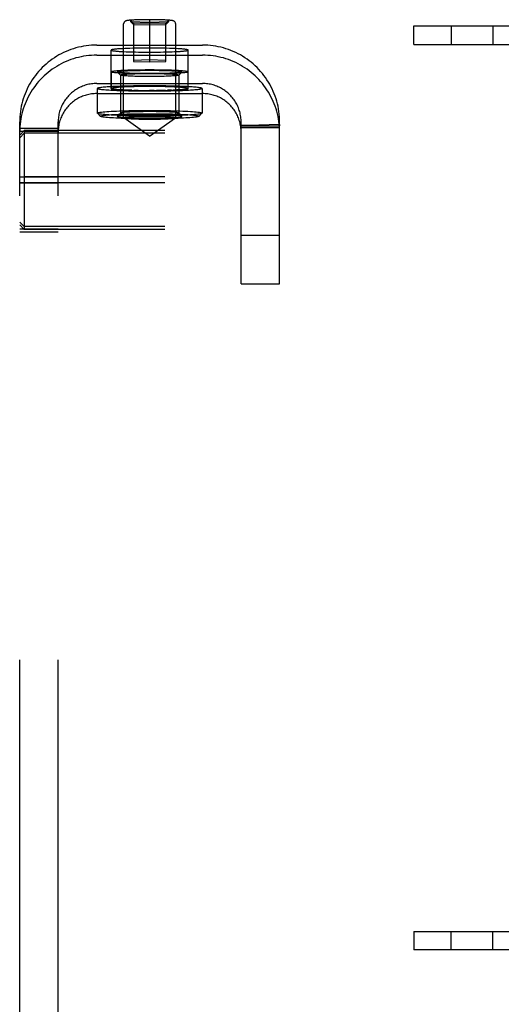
# Model space of a CAD drawing. Header units: inches. Extents: x 0 to 274, y 0 to 177.
# Tile 96 of 138: x 126.84 to 128.41, y 106.27 to 109.47. Entities that reach past the tile are written whole.
import ezdxf

# ---------------------------------------------------------------- set-up
doc = ezdxf.new("R2010")
doc.units = ezdxf.units.IN
doc.header["$LTSCALE"] = 15.069778
doc.header["$MEASUREMENT"] = 0
doc.linetypes.add('HIDDEN', pattern=[0.2, 0.1, -0.1])
doc.layers.add('DEFAULT_2', color=8, linetype='HIDDEN')

msp = doc.modelspace()

# ---------------------------------------------------------------- linework, layer by layer
at = {"layer": 'DEFAULT_2', "color": 8, "linetype": 'HIDDEN'}
for p, q in [((127.2642, 109.4663), (127.2017, 109.4644)), ((127.2017, 109.4644), (127.2017, 109.4606)), ((127.2017, 109.4644), (127.2117, 109.4541)), ((127.2702, 109.4664), (127.258, 109.4664)), ((127.3267, 109.4644), (127.2642, 109.4663)), ((127.2642, 109.4663), (127.2642, 109.3295)), ((127.3267, 109.4644), (127.3167, 109.4541)), ((127.3267, 109.4606), (127.3267, 109.4644)), ((127.1797, 109.148), (127.1797, 109.4526)), ((127.2017, 109.4606), (127.2642, 109.4588)), ((127.2017, 109.4606), (127.2117, 109.451)), ((127.2642, 109.4557), (127.2117, 109.4541)), ((127.2117, 109.4541), (127.2117, 109.3311)), ((127.2117, 109.451), (127.2642, 109.4494)), ((127.2642, 109.4588), (127.3267, 109.4606)), ((127.3167, 109.4541), (127.2642, 109.4557)), ((127.2642, 109.4494), (127.3167, 109.451)), ((127.3267, 109.4606), (127.3167, 109.451)), ((127.3167, 109.3311), (127.3167, 109.4541)), ((127.3487, 109.148), (127.3487, 109.4526)), ((128.1222, 109.4463), (128.5322, 109.4463)), ((128.1222, 109.3863), (128.1222, 109.4463)), ((128.2429, 109.4463), (128.2429, 109.3863)), ((128.3789, 109.4463), (128.3789, 109.3863)), ((127.0922, 109.384), (127.4362, 109.384)), ((127.1392, 109.2428), (127.1392, 109.3677)), ((127.1834, 109.3727), (127.1758, 109.3723)), ((127.1915, 109.373), (127.1834, 109.3727)), ((127.2002, 109.3733), (127.1915, 109.373)), ((127.2093, 109.3736), (127.2002, 109.3733)), ((127.2187, 109.3738), (127.2093, 109.3736)), ((127.2285, 109.3739), (127.2187, 109.3738)), ((127.2385, 109.3741), (127.2285, 109.3739)), ((127.2487, 109.3742), (127.2385, 109.3741)), ((127.2642, 109.3742), (127.2487, 109.3742)), ((127.2796, 109.3742), (127.2642, 109.3742)), ((127.2898, 109.3741), (127.2796, 109.3742)), ((127.2998, 109.3739), (127.2898, 109.3741)), ((127.3096, 109.3738), (127.2998, 109.3739)), ((127.3191, 109.3736), (127.3096, 109.3738)), ((127.3282, 109.3733), (127.3191, 109.3736)), ((127.3488, 109.3725), (127.341, 109.3728)), ((127.3892, 109.2428), (127.3892, 109.3677)), ((128.1222, 109.3863), (128.5322, 109.3863)), ((127.0922, 109.3513), (127.4362, 109.3513)), ((127.1795, 109.3629), (127.1874, 109.3625)), ((127.2002, 109.3621), (127.2093, 109.3618)), ((127.2093, 109.3618), (127.2187, 109.3616)), ((127.2642, 109.3359), (127.2117, 109.3343)), ((127.2187, 109.3616), (127.2285, 109.3614)), ((127.2285, 109.3614), (127.2385, 109.3613)), ((127.2385, 109.3613), (127.2487, 109.3612)), ((127.2487, 109.3612), (127.2642, 109.3611)), ((127.2642, 109.3611), (127.2796, 109.3612)), ((127.3167, 109.3343), (127.2642, 109.3359)), ((127.2796, 109.3612), (127.2898, 109.3613)), ((127.2898, 109.3613), (127.2998, 109.3614)), ((127.2998, 109.3614), (127.3096, 109.3616)), ((127.3096, 109.3616), (127.3191, 109.3618)), ((127.3191, 109.3618), (127.3282, 109.3621)), ((127.3282, 109.3621), (127.3368, 109.3624)), ((127.3368, 109.3624), (127.345, 109.3627)), ((127.345, 109.3627), (127.3526, 109.3631)), ((127.2117, 109.3311), (127.2642, 109.3295)), ((127.2344, 109.3031), (127.22, 109.3029)), ((127.2492, 109.3032), (127.2344, 109.3031)), ((127.2642, 109.3033), (127.2492, 109.3032)), ((127.2642, 109.3295), (127.3167, 109.3311)), ((127.2792, 109.3032), (127.2642, 109.3033)), ((127.294, 109.3031), (127.2792, 109.3032)), ((127.3083, 109.3029), (127.294, 109.3031)), ((127.1397, 109.2968), (127.1397, 109.2428)), ((127.1593, 109.2965), (127.1592, 109.2968)), ((127.1693, 109.2865), (127.1593, 109.2965)), ((127.1692, 109.2868), (127.1692, 109.163)), ((127.1693, 109.2865), (127.1692, 109.2868)), ((127.2063, 109.3025), (127.1935, 109.3021)), ((127.22, 109.3029), (127.2063, 109.3025)), ((127.22, 109.2907), (127.2063, 109.291)), ((127.2344, 109.2904), (127.22, 109.2907)), ((127.2492, 109.2903), (127.2344, 109.2904)), ((127.2642, 109.2903), (127.2492, 109.2903)), ((127.2792, 109.2903), (127.2642, 109.2903)), ((127.294, 109.2904), (127.2792, 109.2903)), ((127.3083, 109.2907), (127.294, 109.2904)), ((127.322, 109.3025), (127.3083, 109.3029)), ((127.322, 109.291), (127.3083, 109.2907)), ((127.3349, 109.2914), (127.322, 109.291)), ((127.359, 109.2865), (127.369, 109.2965)), ((127.3592, 109.2868), (127.3591, 109.2865)), ((127.3592, 109.2868), (127.3592, 109.163)), ((127.3692, 109.2968), (127.369, 109.2965)), ((127.3887, 109.2968), (127.3887, 109.2428)), ((127.0922, 109.2592), (127.4362, 109.2592)), ((127.0942, 109.2428), (127.0942, 109.163)), ((127.1795, 109.2477), (127.1722, 109.2473)), ((127.195, 109.251), (127.1792, 109.2506)), ((127.1874, 109.248), (127.1795, 109.2477)), ((127.1958, 109.2483), (127.1874, 109.248)), ((127.2063, 109.2486), (127.1935, 109.2482)), ((127.2116, 109.2513), (127.195, 109.251)), ((127.2047, 109.2486), (127.1958, 109.2483)), ((127.214, 109.2488), (127.2047, 109.2486)), ((127.2288, 109.2516), (127.2116, 109.2513)), ((127.2271, 109.2491), (127.2131, 109.2488)), ((127.2236, 109.249), (127.214, 109.2488)), ((127.2335, 109.2492), (127.2236, 109.249)), ((127.2417, 109.2493), (127.2271, 109.2491)), ((127.2464, 109.2517), (127.2288, 109.2516)), ((127.2436, 109.2493), (127.2335, 109.2492)), ((127.2539, 109.2494), (127.2417, 109.2493)), ((127.2642, 109.2517), (127.2464, 109.2517)), ((127.2642, 109.2494), (127.2492, 109.2493)), ((127.282, 109.2517), (127.2642, 109.2517)), ((127.2796, 109.2493), (127.2642, 109.2494)), ((127.2949, 109.2492), (127.2792, 109.2493)), ((127.2995, 109.2516), (127.282, 109.2517)), ((127.3048, 109.249), (127.294, 109.2492)), ((127.3167, 109.2513), (127.2995, 109.2516)), ((127.3153, 109.2488), (127.3012, 109.2491)), ((127.3144, 109.2488), (127.3048, 109.249)), ((127.3237, 109.2486), (127.3144, 109.2488)), ((127.3333, 109.251), (127.3167, 109.2513)), ((127.3325, 109.2483), (127.3237, 109.2486)), ((127.4342, 109.2428), (127.4342, 109.163)), ((127.0922, 109.2265), (127.4362, 109.2265)), ((127.2116, 109.2344), (127.195, 109.2347)), ((127.1958, 109.2374), (127.2047, 109.2371)), ((127.2047, 109.2371), (127.214, 109.2369)), ((127.2288, 109.2341), (127.2116, 109.2344)), ((127.2271, 109.2366), (127.2131, 109.2369)), ((127.214, 109.2369), (127.2236, 109.2367)), ((127.2236, 109.2367), (127.2344, 109.2365)), ((127.2464, 109.234), (127.2288, 109.2341)), ((127.2335, 109.2365), (127.2492, 109.2364)), ((127.2642, 109.234), (127.2464, 109.234)), ((127.2487, 109.2364), (127.2642, 109.2363)), ((127.2792, 109.2364), (127.2642, 109.2363)), ((127.282, 109.234), (127.2642, 109.234)), ((127.2745, 109.2363), (127.2866, 109.2364)), ((127.2995, 109.2341), (127.282, 109.234)), ((127.2848, 109.2364), (127.2949, 109.2365)), ((127.3012, 109.2366), (127.2866, 109.2364)), ((127.2949, 109.2365), (127.3048, 109.2367)), ((127.3167, 109.2344), (127.2995, 109.2341)), ((127.3153, 109.2369), (127.3012, 109.2366)), ((127.3048, 109.2367), (127.3144, 109.2369)), ((127.3144, 109.2369), (127.3237, 109.2371)), ((127.3333, 109.2347), (127.3167, 109.2344)), ((127.3349, 109.2375), (127.322, 109.2371)), ((127.3237, 109.2371), (127.3325, 109.2374)), ((127.3325, 109.2374), (127.341, 109.2377)), ((127.3492, 109.2351), (127.3333, 109.2347)), ((127.341, 109.2377), (127.3488, 109.238)), ((127.3488, 109.238), (127.3561, 109.2384)), ((127.0944, 109.1625), (127.0942, 109.163)), ((127.1044, 109.1525), (127.0944, 109.1625)), ((127.1044, 109.1525), (127.1042, 109.153)), ((127.1593, 109.1533), (127.1592, 109.153)), ((127.1693, 109.1632), (127.1593, 109.1533)), ((127.1693, 109.1632), (127.1692, 109.163)), ((127.1797, 109.148), (127.1799, 109.1477)), ((127.2642, 109.0881), (127.1799, 109.1477)), ((127.2404, 109.1522), (127.2291, 109.152)), ((127.2522, 109.1524), (127.2404, 109.1522)), ((127.2404, 109.1437), (127.2522, 109.1436)), ((127.2642, 109.1524), (127.2522, 109.1524)), ((127.2522, 109.1436), (127.2642, 109.1436)), ((127.2762, 109.1524), (127.2642, 109.1524)), ((127.2642, 109.0881), (127.3484, 109.1477)), ((127.2642, 109.1436), (127.2762, 109.1436)), ((127.288, 109.1522), (127.2762, 109.1524)), ((127.2762, 109.1436), (127.288, 109.1437)), ((127.288, 109.1437), (127.2993, 109.144)), ((127.3484, 109.1477), (127.3487, 109.148)), ((127.359, 109.1632), (127.369, 109.1533)), ((127.3592, 109.163), (127.3591, 109.1632)), ((127.3692, 109.153), (127.369, 109.1533)), ((127.424, 109.1525), (127.4339, 109.1625)), ((127.4242, 109.153), (127.424, 109.1525)), ((127.4342, 109.163), (127.4339, 109.1625)), ((126.8422, 102.8666), (126.8422, 109.1344)), ((126.8422, 109.1147), (126.9672, 109.1147)), ((126.9672, 102.8666), (126.9672, 109.1344)), ((127.5611, 109.1225), (127.5612, 109.1208)), ((127.5612, 109.1152), (127.5611, 109.1225)), ((127.5612, 108.6087), (127.5612, 109.1344)), ((127.6862, 109.1208), (127.5612, 109.1208)), ((127.6862, 109.1152), (127.5612, 109.1152)), ((127.6861, 109.1263), (127.6191, 109.1242)), ((127.6862, 109.1152), (127.6861, 109.1263)), ((127.6862, 108.6087), (127.6862, 109.1344)), ((126.8572, 109.107), (126.8422, 109.0916)), ((126.8422, 109.1048), (126.9672, 109.1048)), ((126.8572, 109.0976), (126.8422, 109.083)), ((130.3272, 109.107), (126.8572, 109.107)), ((126.8572, 109.107), (126.8572, 108.7855)), ((130.3272, 109.0976), (126.8572, 109.0976)), ((126.8422, 108.9562), (126.9672, 108.9562)), ((126.8572, 108.9557), (126.8422, 108.9548)), ((130.3272, 108.9557), (126.8572, 108.9557)), ((126.8572, 108.9368), (126.8422, 108.9377)), ((126.8422, 108.9364), (126.9672, 108.9364)), ((130.3272, 108.9368), (126.8572, 108.9368)), ((126.8572, 108.7949), (126.8422, 108.8095)), ((126.8572, 108.7855), (126.8422, 108.8009)), ((130.3272, 108.7949), (126.8572, 108.7949)), ((126.8422, 108.7877), (126.9672, 108.7877)), ((126.8422, 108.7778), (126.9672, 108.7778)), ((130.3272, 108.7855), (126.8572, 108.7855)), ((127.5612, 108.7663), (127.6862, 108.7663)), ((127.5612, 108.6087), (127.6862, 108.6087)), ((128.1222, 106.5063), (128.5322, 106.5063)), ((128.1222, 106.5063), (128.1222, 106.4463)), ((128.2429, 106.4463), (128.2429, 106.5063)), ((128.3789, 106.4463), (128.3789, 106.5063)), ((128.5322, 106.4463), (128.1222, 106.4463))]:
    msp.add_line(p, q, dxfattribs=at)
for points in [[(127.258, 109.4664), (127.2518, 109.4664), (127.2457, 109.4663), (127.2397, 109.4662), (127.2339, 109.4661), (127.2284, 109.466), (127.2235, 109.4658), (127.2191, 109.4657), (127.2153, 109.4655), (127.2118, 109.4653), (127.2087, 109.4652), (127.206, 109.465), (127.2036, 109.4649), (127.2014, 109.4647), (127.1995, 109.4645), (127.1978, 109.4644), (127.1963, 109.4642), (127.195, 109.4641), (127.1938, 109.4639), (127.1928, 109.4638), (127.1918, 109.4637), (127.1909, 109.4635), (127.1901, 109.4634), (127.1894, 109.4632), (127.1887, 109.463), (127.188, 109.4628), (127.1873, 109.4626), (127.1866, 109.4624), (127.1859, 109.462), (127.1851, 109.4617), (127.1844, 109.4612), (127.1836, 109.4606), (127.1829, 109.46), (127.1822, 109.4593), (127.1815, 109.4584), (127.1809, 109.4574), (127.1804, 109.4564), (127.18, 109.4553), (127.1798, 109.454), (127.1797, 109.4526)], [(127.3487, 109.4526), (127.3486, 109.454), (127.3483, 109.4554), (127.3478, 109.4567), (127.3472, 109.4579), (127.3463, 109.4592), (127.3452, 109.4602), (127.3443, 109.461), (127.3433, 109.4616), (127.3424, 109.4621), (127.3416, 109.4624), (127.3408, 109.4627), (127.34, 109.4629), (127.3392, 109.4631), (127.3384, 109.4633), (127.3375, 109.4635), (127.3365, 109.4637), (127.3355, 109.4638), (127.3343, 109.464), (127.3329, 109.4641), (127.3314, 109.4643), (127.3296, 109.4645), (127.3277, 109.4646), (127.3255, 109.4648), (127.3229, 109.465), (127.3201, 109.4652), (127.3169, 109.4653), (127.3132, 109.4655), (127.3091, 109.4657), (127.3044, 109.4659), (127.2992, 109.466), (127.2937, 109.4661), (127.288, 109.4663), (127.2822, 109.4663), (127.2702, 109.4664)], [(127.0922, 109.384), (127.0836, 109.3839), (127.0751, 109.3835), (127.0666, 109.3827), (127.0581, 109.3817), (127.0497, 109.3804), (127.0413, 109.3788), (127.033, 109.3769), (127.0247, 109.3748), (127.0166, 109.3723), (127.0085, 109.3696), (127.0005, 109.3666), (126.9926, 109.3634), (126.9848, 109.3599), (126.9772, 109.3561), (126.9697, 109.352), (126.9623, 109.3477), (126.9551, 109.3431), (126.948, 109.3383), (126.9411, 109.3333), (126.9344, 109.328), (126.9279, 109.3225), (126.9215, 109.3168), (126.9154, 109.3109), (126.9095, 109.3048), (126.9037, 109.2984), (126.8982, 109.2919), (126.893, 109.2852), (126.8879, 109.2783), (126.8831, 109.2713), (126.8786, 109.2641), (126.8743, 109.2567), (126.8702, 109.2492), (126.8664, 109.2416), (126.8629, 109.2338), (126.8596, 109.226), (126.8566, 109.218), (126.8539, 109.2099), (126.8515, 109.2017), (126.8493, 109.1935), (126.8474, 109.1852), (126.8458, 109.1768), (126.8445, 109.1684), (126.8435, 109.1599), (126.8428, 109.1514), (126.8423, 109.1429), (126.8422, 109.1344)], [(127.1758, 109.3723), (127.1722, 109.3721), (127.1688, 109.3719), (127.1655, 109.3717), (127.1624, 109.3715), (127.1595, 109.3713), (127.1568, 109.371), (127.1542, 109.3708), (127.1519, 109.3706), (127.1497, 109.3703), (127.1477, 109.3701), (127.146, 109.3698), (127.1444, 109.3695), (127.143, 109.3693), (127.1418, 109.369), (127.1409, 109.3688), (127.1401, 109.3685), (127.1396, 109.3682), (127.1393, 109.3679), (127.1392, 109.3677)], [(127.1392, 109.3677), (127.1393, 109.3674), (127.1396, 109.3671), (127.1401, 109.3669), (127.1409, 109.3666), (127.1418, 109.3663), (127.143, 109.3661), (127.1444, 109.3658), (127.146, 109.3656), (127.1477, 109.3653), (127.1497, 109.3651), (127.1519, 109.3648), (127.1542, 109.3646), (127.1568, 109.3643), (127.1595, 109.3641), (127.1624, 109.3639), (127.1655, 109.3637), (127.1688, 109.3635), (127.1722, 109.3632), (127.1795, 109.3629)], [(127.341, 109.3728), (127.3368, 109.373), (127.3282, 109.3733)], [(127.3892, 109.3677), (127.3891, 109.3679), (127.3888, 109.3682), (127.3882, 109.3685), (127.3875, 109.3688), (127.3865, 109.369), (127.3854, 109.3693), (127.384, 109.3695), (127.3824, 109.3698), (127.3806, 109.3701), (127.3787, 109.3703), (127.3765, 109.3706), (127.3741, 109.3708), (127.3716, 109.371), (127.3688, 109.3713), (127.3659, 109.3715), (127.3628, 109.3717), (127.3596, 109.3719), (127.3561, 109.3721), (127.3488, 109.3725)], [(127.3526, 109.3631), (127.3561, 109.3632), (127.3596, 109.3635), (127.3628, 109.3637), (127.3659, 109.3639), (127.3688, 109.3641), (127.3716, 109.3643), (127.3741, 109.3646), (127.3765, 109.3648), (127.3787, 109.3651), (127.3806, 109.3653), (127.3824, 109.3656), (127.384, 109.3658), (127.3854, 109.3661), (127.3865, 109.3663), (127.3875, 109.3666), (127.3882, 109.3669), (127.3888, 109.3671), (127.3891, 109.3674), (127.3892, 109.3677)], [(127.6862, 109.1344), (127.686, 109.1429), (127.6856, 109.1514), (127.6849, 109.1599), (127.6839, 109.1684), (127.6825, 109.1768), (127.681, 109.1852), (127.6791, 109.1935), (127.6769, 109.2017), (127.6745, 109.2099), (127.6718, 109.218), (127.6688, 109.2259), (127.6655, 109.2338), (127.662, 109.2416), (127.6582, 109.2492), (127.6541, 109.2567), (127.6498, 109.2641), (127.6452, 109.2713), (127.6404, 109.2783), (127.6354, 109.2852), (127.6301, 109.2919), (127.6246, 109.2985), (127.6189, 109.3048), (127.613, 109.3109), (127.6068, 109.3168), (127.6005, 109.3226), (127.5939, 109.328), (127.5872, 109.3333), (127.5803, 109.3383), (127.5733, 109.3431), (127.5661, 109.3477), (127.5587, 109.352), (127.5512, 109.356), (127.5436, 109.3598), (127.5358, 109.3634), (127.5279, 109.3666), (127.5199, 109.3696), (127.5118, 109.3723), (127.5036, 109.3748), (127.4954, 109.3769), (127.487, 109.3788), (127.4787, 109.3804), (127.4702, 109.3817), (127.4617, 109.3827), (127.4532, 109.3835), (127.4447, 109.3839), (127.4362, 109.384)], [(127.0922, 109.3513), (127.0836, 109.3512), (127.0751, 109.3507), (127.0666, 109.35), (127.0581, 109.349), (127.0497, 109.3477), (127.0413, 109.3461), (127.033, 109.3442), (127.0247, 109.3421), (127.0166, 109.3396), (127.0085, 109.3369), (127.0005, 109.3339), (126.9926, 109.3307), (126.9848, 109.3271), (126.9772, 109.3233), (126.9697, 109.3193), (126.9623, 109.315), (126.9551, 109.3104), (126.948, 109.3056), (126.9411, 109.3006), (126.9344, 109.2953), (126.9279, 109.2898), (126.9215, 109.2841), (126.9154, 109.2782), (126.9095, 109.2721), (126.9037, 109.2657), (126.8982, 109.2592), (126.893, 109.2525), (126.8879, 109.2456), (126.8831, 109.2386), (126.8786, 109.2314), (126.8743, 109.224), (126.8702, 109.2165), (126.8664, 109.2089), (126.8629, 109.2011), (126.8596, 109.1933), (126.8566, 109.1853), (126.8539, 109.1772), (126.8515, 109.169), (126.8493, 109.1608), (126.8474, 109.1525), (126.8458, 109.1441), (126.8445, 109.1357), (126.8435, 109.1272), (126.8428, 109.1187), (126.8423, 109.1102), (126.8422, 109.1017)], [(127.1874, 109.3625), (127.1915, 109.3624), (127.2002, 109.3621)], [(127.6862, 109.1017), (127.686, 109.1102), (127.6856, 109.1187), (127.6849, 109.1272), (127.6839, 109.1357), (127.6825, 109.1441), (127.681, 109.1525), (127.6791, 109.1608), (127.6769, 109.169), (127.6745, 109.1772), (127.6718, 109.1853), (127.6688, 109.1932), (127.6655, 109.2011), (127.662, 109.2089), (127.6582, 109.2165), (127.6541, 109.224), (127.6498, 109.2314), (127.6452, 109.2386), (127.6404, 109.2456), (127.6354, 109.2525), (127.6301, 109.2592), (127.6246, 109.2657), (127.6189, 109.2721), (127.613, 109.2782), (127.6068, 109.2841), (127.6005, 109.2898), (127.5939, 109.2953), (127.5872, 109.3006), (127.5803, 109.3056), (127.5733, 109.3104), (127.5661, 109.315), (127.5587, 109.3193), (127.5512, 109.3233), (127.5436, 109.3271), (127.5358, 109.3307), (127.5279, 109.3339), (127.5199, 109.3369), (127.5118, 109.3396), (127.5036, 109.3421), (127.4954, 109.3442), (127.487, 109.3461), (127.4787, 109.3477), (127.4702, 109.349), (127.4617, 109.35), (127.4532, 109.3507), (127.4447, 109.3512), (127.4362, 109.3513)], [(127.1935, 109.3021), (127.1874, 109.3019), (127.1816, 109.3017), (127.1761, 109.3014), (127.171, 109.3011), (127.1662, 109.3008), (127.1617, 109.3005), (127.1576, 109.3001), (127.1539, 109.2998), (127.1506, 109.2994), (127.1478, 109.2991), (127.1453, 109.2987), (127.1433, 109.2983), (127.1417, 109.298), (127.1406, 109.2976), (127.1399, 109.2972), (127.1397, 109.2968)], [(127.2063, 109.291), (127.1935, 109.2914), (127.1874, 109.2916), (127.1816, 109.2919), (127.1761, 109.2922), (127.171, 109.2925), (127.1662, 109.2928), (127.1617, 109.2931), (127.1576, 109.2934), (127.1539, 109.2937), (127.1506, 109.2941), (127.1478, 109.2945), (127.1453, 109.2948), (127.1433, 109.2952), (127.1417, 109.2956), (127.1406, 109.296), (127.1399, 109.2964), (127.1397, 109.2968)], [(127.1592, 109.2968), (127.1595, 109.2972), (127.1603, 109.2976), (127.1617, 109.298), (127.1637, 109.2984), (127.1663, 109.2988), (127.1694, 109.2991), (127.1731, 109.2995), (127.1773, 109.2999), (127.182, 109.3002), (127.1871, 109.3005), (127.1927, 109.3008), (127.1986, 109.3011), (127.2049, 109.3013), (127.2116, 109.3015), (127.2185, 109.3017), (127.2257, 109.3019), (127.2332, 109.302), (127.2408, 109.3021), (127.2485, 109.3022), (127.2563, 109.3023), (127.2642, 109.3023), (127.272, 109.3023), (127.2799, 109.3022), (127.2876, 109.3021), (127.2952, 109.302), (127.3026, 109.3019), (127.3098, 109.3017), (127.3168, 109.3015), (127.3234, 109.3013), (127.3298, 109.3011), (127.3357, 109.3008), (127.3412, 109.3005), (127.3464, 109.3002), (127.351, 109.2999), (127.3552, 109.2995), (127.3589, 109.2991), (127.3621, 109.2988), (127.3646, 109.2984), (127.3666, 109.298), (127.3681, 109.2976), (127.3689, 109.2972), (127.3692, 109.2968)], [(127.369, 109.2965), (127.3689, 109.2964), (127.3681, 109.296), (127.3666, 109.2956), (127.3646, 109.2952), (127.3621, 109.2948), (127.3589, 109.2944), (127.3552, 109.294), (127.351, 109.2937), (127.3464, 109.2934), (127.3413, 109.293), (127.3357, 109.2928), (127.3298, 109.2925), (127.3235, 109.2922), (127.3168, 109.292), (127.3098, 109.2918), (127.3026, 109.2917), (127.2952, 109.2915), (127.2876, 109.2914), (127.2799, 109.2913), (127.272, 109.2913), (127.2642, 109.2913), (127.2563, 109.2913), (127.2485, 109.2913), (127.2408, 109.2914), (127.2332, 109.2915), (127.2257, 109.2917), (127.2185, 109.2918), (127.2116, 109.292), (127.2049, 109.2922), (127.1986, 109.2925), (127.1927, 109.2928), (127.1871, 109.293), (127.182, 109.2934), (127.1773, 109.2937), (127.1731, 109.294), (127.1694, 109.2944), (127.1663, 109.2948), (127.1637, 109.2952), (127.1617, 109.2956), (127.1603, 109.296), (127.1595, 109.2964), (127.1593, 109.2965)], [(127.1692, 109.2868), (127.1694, 109.2872), (127.1702, 109.2875), (127.1715, 109.2879), (127.1733, 109.2882), (127.1756, 109.2886), (127.1785, 109.2889), (127.1818, 109.2893), (127.1856, 109.2896), (127.1898, 109.2899), (127.1944, 109.2902), (127.1995, 109.2904), (127.2048, 109.2907), (127.2106, 109.2909), (127.2166, 109.2911), (127.2229, 109.2913), (127.2294, 109.2914), (127.2361, 109.2915), (127.243, 109.2916), (127.25, 109.2917), (127.2571, 109.2917), (127.2642, 109.2918), (127.2713, 109.2917), (127.2784, 109.2917), (127.2854, 109.2916), (127.2922, 109.2915), (127.299, 109.2914), (127.3055, 109.2913), (127.3118, 109.2911), (127.3178, 109.2909), (127.3235, 109.2907), (127.3289, 109.2904), (127.3339, 109.2902), (127.3385, 109.2899), (127.3428, 109.2896), (127.3466, 109.2893), (127.3499, 109.2889), (127.3527, 109.2886), (127.3551, 109.2882), (127.3569, 109.2879), (127.3582, 109.2875), (127.3589, 109.2872), (127.3592, 109.2868)], [(127.3591, 109.2865), (127.3589, 109.2864), (127.3582, 109.2861), (127.3569, 109.2857), (127.3551, 109.2853), (127.3527, 109.285), (127.3499, 109.2846), (127.3466, 109.2843), (127.3428, 109.284), (127.3385, 109.2837), (127.3339, 109.2834), (127.3289, 109.2831), (127.3235, 109.2829), (127.3178, 109.2827), (127.3118, 109.2825), (127.3055, 109.2823), (127.299, 109.2822), (127.2922, 109.282), (127.2854, 109.2819), (127.2784, 109.2819), (127.2713, 109.2818), (127.2642, 109.2818), (127.2571, 109.2818), (127.25, 109.2819), (127.243, 109.2819), (127.2361, 109.282), (127.2294, 109.2822), (127.2229, 109.2823), (127.2166, 109.2825), (127.2106, 109.2827), (127.2048, 109.2829), (127.1995, 109.2831), (127.1945, 109.2834), (127.1898, 109.2837), (127.1856, 109.284), (127.1818, 109.2843), (127.1785, 109.2846), (127.1756, 109.285), (127.1733, 109.2853), (127.1715, 109.2857), (127.1702, 109.2861), (127.1694, 109.2864), (127.1693, 109.2865)], [(127.3887, 109.2968), (127.3885, 109.2972), (127.3878, 109.2976), (127.3866, 109.298), (127.3851, 109.2983), (127.383, 109.2987), (127.3806, 109.2991), (127.3777, 109.2994), (127.3744, 109.2998), (127.3707, 109.3001), (127.3666, 109.3005), (127.3622, 109.3008), (127.3574, 109.3011), (127.3522, 109.3014), (127.3467, 109.3017), (127.341, 109.3019), (127.3349, 109.3021), (127.322, 109.3025)], [(127.3887, 109.2968), (127.3885, 109.2964), (127.3878, 109.296), (127.3866, 109.2956), (127.3851, 109.2952), (127.383, 109.2948), (127.3806, 109.2945), (127.3777, 109.2941), (127.3744, 109.2937), (127.3707, 109.2934), (127.3666, 109.2931), (127.3622, 109.2928), (127.3574, 109.2925), (127.3522, 109.2922), (127.3467, 109.2919), (127.341, 109.2916), (127.3349, 109.2914)], [(127.0922, 109.2592), (127.0879, 109.2591), (127.0837, 109.2589), (127.0794, 109.2586), (127.0752, 109.258), (127.0709, 109.2574), (127.0667, 109.2566), (127.0626, 109.2557), (127.0585, 109.2546), (127.0544, 109.2534), (127.0503, 109.252), (127.0463, 109.2505), (127.0424, 109.2489), (127.0385, 109.2471), (127.0347, 109.2452), (127.0309, 109.2432), (127.0272, 109.241), (127.0236, 109.2388), (127.0201, 109.2364), (127.0167, 109.2338), (127.0133, 109.2312), (127.01, 109.2285), (127.0069, 109.2256), (127.0038, 109.2226), (127.0008, 109.2196), (126.998, 109.2164), (126.9952, 109.2132), (126.9926, 109.2098), (126.9901, 109.2064), (126.9877, 109.2028), (126.9854, 109.1992), (126.9832, 109.1956), (126.9812, 109.1918), (126.9793, 109.188), (126.9775, 109.1841), (126.9759, 109.1802), (126.9744, 109.1762), (126.973, 109.1721), (126.9718, 109.1681), (126.9707, 109.1639), (126.9698, 109.1598), (126.969, 109.1556), (126.9683, 109.1514), (126.9678, 109.1471), (126.9675, 109.1429), (126.9673, 109.1386), (126.9672, 109.1344)], [(127.1792, 109.2506), (127.1716, 109.2503), (127.1643, 109.25), (127.1572, 109.2498), (127.1504, 109.2495), (127.144, 109.2491), (127.1378, 109.2488), (127.1321, 109.2484), (127.1266, 109.2481), (127.1216, 109.2477), (127.117, 109.2473), (127.1127, 109.2469), (127.1089, 109.2465), (127.1055, 109.246), (127.1025, 109.2456), (127.1, 109.2452), (127.0979, 109.2447), (127.0963, 109.2442), (127.0951, 109.2438), (127.0944, 109.2433), (127.0942, 109.2428)], [(127.195, 109.2347), (127.1792, 109.2351), (127.1716, 109.2354), (127.1643, 109.2357), (127.1572, 109.2359), (127.1504, 109.2362), (127.144, 109.2366), (127.1378, 109.2369), (127.1321, 109.2373), (127.1266, 109.2376), (127.1216, 109.238), (127.117, 109.2384), (127.1127, 109.2388), (127.1089, 109.2392), (127.1055, 109.2397), (127.1025, 109.2401), (127.1, 109.2405), (127.0979, 109.241), (127.0963, 109.2415), (127.0951, 109.2419), (127.0944, 109.2424), (127.0942, 109.2428)], [(127.1722, 109.2473), (127.1688, 109.2471), (127.1655, 109.2469), (127.1624, 109.2467), (127.1595, 109.2464), (127.1568, 109.2462), (127.1542, 109.246), (127.1519, 109.2457), (127.1497, 109.2455), (127.1477, 109.2452), (127.146, 109.245), (127.1444, 109.2447), (127.143, 109.2445), (127.1418, 109.2442), (127.1409, 109.2439), (127.1401, 109.2437), (127.1396, 109.2434), (127.1393, 109.2431), (127.1392, 109.2428)], [(127.1392, 109.2428), (127.1393, 109.2426), (127.1396, 109.2423), (127.1401, 109.242), (127.1409, 109.2418), (127.1418, 109.2415), (127.143, 109.2412), (127.1444, 109.241), (127.146, 109.2407), (127.1477, 109.2405), (127.1497, 109.2402), (127.1519, 109.24), (127.1542, 109.2397), (127.1568, 109.2395), (127.1595, 109.2393), (127.1624, 109.239), (127.1655, 109.2388), (127.1688, 109.2386), (127.1722, 109.2384), (127.1758, 109.2382), (127.1834, 109.2379)], [(127.1874, 109.248), (127.1816, 109.2477), (127.1761, 109.2475), (127.171, 109.2472), (127.1662, 109.2469), (127.1617, 109.2466), (127.1576, 109.2462), (127.1539, 109.2459), (127.1506, 109.2455), (127.1478, 109.2452), (127.1453, 109.2448), (127.1433, 109.2444), (127.1417, 109.244), (127.1406, 109.2436), (127.1399, 109.2432), (127.1397, 109.2428)], [(127.2063, 109.2371), (127.1935, 109.2375), (127.1874, 109.2377), (127.1816, 109.238), (127.1761, 109.2382), (127.171, 109.2385), (127.1662, 109.2388), (127.1617, 109.2391), (127.1576, 109.2395), (127.1539, 109.2398), (127.1506, 109.2402), (127.1478, 109.2405), (127.1453, 109.2409), (127.1433, 109.2413), (127.1417, 109.2417), (127.1406, 109.2421), (127.1399, 109.2425), (127.1397, 109.2428)], [(127.3887, 109.2428), (127.3885, 109.2432), (127.3878, 109.2436), (127.3866, 109.244), (127.3851, 109.2444), (127.383, 109.2448), (127.3806, 109.2452), (127.3777, 109.2455), (127.3744, 109.2459), (127.3707, 109.2462), (127.3666, 109.2466), (127.3622, 109.2469), (127.3574, 109.2472), (127.3522, 109.2475), (127.3467, 109.2477), (127.341, 109.248), (127.3349, 109.2482), (127.322, 109.2486)], [(127.345, 109.2478), (127.341, 109.248), (127.3325, 109.2483)], [(127.4342, 109.2428), (127.4339, 109.2433), (127.4332, 109.2438), (127.4321, 109.2442), (127.4305, 109.2447), (127.4284, 109.2452), (127.4259, 109.2456), (127.4229, 109.246), (127.4195, 109.2465), (127.4157, 109.2469), (127.4114, 109.2473), (127.4068, 109.2477), (127.4017, 109.2481), (127.3963, 109.2484), (127.3905, 109.2488), (127.3844, 109.2491), (127.3779, 109.2495), (127.3712, 109.2498), (127.3641, 109.25), (127.3568, 109.2503), (127.3492, 109.2506), (127.3333, 109.251)], [(127.3887, 109.2428), (127.3885, 109.2425), (127.3878, 109.2421), (127.3866, 109.2417), (127.3851, 109.2413), (127.383, 109.2409), (127.3806, 109.2405), (127.3777, 109.2402), (127.3744, 109.2398), (127.3707, 109.2395), (127.3666, 109.2391), (127.3622, 109.2388), (127.3574, 109.2385), (127.3522, 109.2382), (127.3467, 109.238), (127.341, 109.2377)], [(127.3892, 109.2428), (127.3891, 109.2431), (127.3888, 109.2434), (127.3882, 109.2437), (127.3875, 109.2439), (127.3865, 109.2442), (127.3854, 109.2445), (127.384, 109.2447), (127.3824, 109.245), (127.3806, 109.2452), (127.3787, 109.2455), (127.3765, 109.2457), (127.3741, 109.246), (127.3716, 109.2462), (127.3688, 109.2464), (127.3659, 109.2467), (127.3628, 109.2469), (127.3596, 109.2471), (127.3561, 109.2473), (127.3526, 109.2475), (127.345, 109.2478)], [(127.4342, 109.2428), (127.4339, 109.2424), (127.4332, 109.2419), (127.4321, 109.2415), (127.4305, 109.241), (127.4284, 109.2405), (127.4259, 109.2401), (127.4229, 109.2397), (127.4195, 109.2392), (127.4157, 109.2388), (127.4114, 109.2384), (127.4068, 109.238), (127.4017, 109.2376), (127.3963, 109.2373), (127.3905, 109.2369), (127.3844, 109.2366), (127.3779, 109.2362), (127.3712, 109.2359), (127.3641, 109.2357), (127.3568, 109.2354), (127.3492, 109.2351)], [(127.3561, 109.2384), (127.3596, 109.2386), (127.3628, 109.2388), (127.3659, 109.239), (127.3688, 109.2393), (127.3716, 109.2395), (127.3741, 109.2397), (127.3765, 109.24), (127.3787, 109.2402), (127.3806, 109.2405), (127.3824, 109.2407), (127.384, 109.241), (127.3854, 109.2412), (127.3865, 109.2415), (127.3875, 109.2418), (127.3882, 109.242), (127.3888, 109.2423), (127.3891, 109.2426), (127.3892, 109.2428)], [(127.5612, 109.1344), (127.5611, 109.1386), (127.5609, 109.1429), (127.5605, 109.1471), (127.56, 109.1514), (127.5594, 109.1556), (127.5586, 109.1598), (127.5576, 109.1639), (127.5565, 109.1681), (127.5553, 109.1721), (127.554, 109.1762), (127.5525, 109.1802), (127.5508, 109.1841), (127.5491, 109.188), (127.5472, 109.1918), (127.5451, 109.1955), (127.543, 109.1992), (127.5407, 109.2028), (127.5383, 109.2064), (127.5358, 109.2098), (127.5331, 109.2132), (127.5304, 109.2164), (127.5275, 109.2196), (127.5246, 109.2226), (127.5215, 109.2256), (127.5183, 109.2285), (127.5151, 109.2312), (127.5117, 109.2338), (127.5083, 109.2364), (127.5047, 109.2388), (127.5011, 109.241), (127.4974, 109.2432), (127.4937, 109.2452), (127.4899, 109.2471), (127.486, 109.2489), (127.482, 109.2505), (127.478, 109.252), (127.474, 109.2534), (127.4699, 109.2546), (127.4658, 109.2557), (127.4616, 109.2566), (127.4574, 109.2574), (127.4532, 109.258), (127.449, 109.2586), (127.4447, 109.2589), (127.4405, 109.2591), (127.4362, 109.2592)], [(127.0922, 109.2265), (127.0879, 109.2264), (127.0837, 109.2262), (127.0794, 109.2258), (127.0752, 109.2253), (127.0709, 109.2247), (127.0667, 109.2239), (127.0626, 109.2229), (127.0585, 109.2219), (127.0544, 109.2206), (127.0503, 109.2193), (127.0463, 109.2178), (127.0424, 109.2162), (127.0385, 109.2144), (127.0347, 109.2125), (127.0309, 109.2105), (127.0272, 109.2083), (127.0236, 109.2061), (127.0201, 109.2037), (127.0167, 109.2011), (127.0133, 109.1985), (127.01, 109.1958), (127.0069, 109.1929), (127.0038, 109.1899), (127.0008, 109.1869), (126.998, 109.1837), (126.9952, 109.1804), (126.9926, 109.1771), (126.9901, 109.1736), (126.9877, 109.1701), (126.9854, 109.1665), (126.9832, 109.1628), (126.9812, 109.1591), (126.9793, 109.1553), (126.9775, 109.1514), (126.9759, 109.1475), (126.9744, 109.1435), (126.973, 109.1394), (126.9718, 109.1353), (126.9707, 109.1312), (126.9698, 109.1271), (126.969, 109.1229), (126.9683, 109.1187), (126.9678, 109.1144), (126.9675, 109.1102), (126.9673, 109.1059), (126.9672, 109.1017)], [(127.1834, 109.2379), (127.1874, 109.2377), (127.1958, 109.2374)], [(127.5612, 109.1017), (127.5611, 109.1059), (127.5609, 109.1102), (127.5605, 109.1144), (127.56, 109.1187), (127.5594, 109.1229), (127.5586, 109.1271), (127.5576, 109.1312), (127.5565, 109.1353), (127.5553, 109.1394), (127.554, 109.1435), (127.5525, 109.1474), (127.5508, 109.1514), (127.5491, 109.1553), (127.5472, 109.1591), (127.5451, 109.1628), (127.543, 109.1665), (127.5407, 109.1701), (127.5383, 109.1736), (127.5358, 109.1771), (127.5331, 109.1804), (127.5304, 109.1837), (127.5275, 109.1869), (127.5246, 109.1899), (127.5215, 109.1929), (127.5183, 109.1958), (127.5151, 109.1985), (127.5117, 109.2011), (127.5083, 109.2036), (127.5047, 109.206), (127.5011, 109.2083), (127.4974, 109.2105), (127.4937, 109.2125), (127.4899, 109.2144), (127.486, 109.2162), (127.482, 109.2178), (127.478, 109.2193), (127.474, 109.2206), (127.4699, 109.2219), (127.4658, 109.2229), (127.4616, 109.2239), (127.4574, 109.2247), (127.4532, 109.2253), (127.449, 109.2258), (127.4447, 109.2262), (127.4405, 109.2264), (127.4362, 109.2265)], [(127.0942, 109.163), (127.0946, 109.1636), (127.0957, 109.1642), (127.0976, 109.1647), (127.1004, 109.1653), (127.1038, 109.1659), (127.1081, 109.1665), (127.113, 109.167), (127.1187, 109.1676), (127.1251, 109.1681), (127.1321, 109.1686), (127.1397, 109.169), (127.1479, 109.1695), (127.1567, 109.1699), (127.1659, 109.1702), (127.1757, 109.1706), (127.1858, 109.1709), (127.1963, 109.1711), (127.2071, 109.1713), (127.2182, 109.1715), (127.2295, 109.1717), (127.241, 109.1718), (127.2525, 109.1718), (127.2642, 109.1719), (127.2758, 109.1718), (127.2874, 109.1718), (127.2988, 109.1717), (127.3101, 109.1715), (127.3212, 109.1713), (127.332, 109.1711), (127.3425, 109.1709), (127.3527, 109.1706), (127.3624, 109.1702), (127.3717, 109.1699), (127.3804, 109.1695), (127.3886, 109.169), (127.3963, 109.1686), (127.4033, 109.1681), (127.4096, 109.1676), (127.4153, 109.167), (127.4203, 109.1665), (127.4245, 109.1659), (127.428, 109.1653), (127.4307, 109.1647), (127.4326, 109.1642), (127.4338, 109.1636), (127.4342, 109.163)], [(127.4339, 109.1625), (127.4338, 109.1624), (127.4326, 109.1618), (127.4307, 109.1612), (127.428, 109.1606), (127.4245, 109.16), (127.4203, 109.1594), (127.4153, 109.1589), (127.4096, 109.1584), (127.4033, 109.1578), (127.3963, 109.1574), (127.3886, 109.1569), (127.3804, 109.1565), (127.3717, 109.1561), (127.3624, 109.1557), (127.3527, 109.1554), (127.3426, 109.1551), (127.3321, 109.1548), (127.3212, 109.1546), (127.3101, 109.1544), (127.2988, 109.1542), (127.2874, 109.1541), (127.2758, 109.1541), (127.2642, 109.1541), (127.2526, 109.1541), (127.241, 109.1541), (127.2295, 109.1542), (127.2182, 109.1544), (127.2071, 109.1546), (127.1963, 109.1548), (127.1858, 109.1551), (127.1757, 109.1554), (127.166, 109.1557), (127.1567, 109.1561), (127.1479, 109.1565), (127.1397, 109.1569), (127.1321, 109.1574), (127.1251, 109.1578), (127.1187, 109.1584), (127.113, 109.1589), (127.1081, 109.1594), (127.1038, 109.16), (127.1004, 109.1606), (127.0976, 109.1612), (127.0957, 109.1618), (127.0946, 109.1624), (127.0944, 109.1625)], [(127.1042, 109.153), (127.1045, 109.1535), (127.1056, 109.1541), (127.1074, 109.1547), (127.11, 109.1552), (127.1133, 109.1558), (127.1172, 109.1563), (127.1219, 109.1568), (127.1273, 109.1573), (127.1333, 109.1578), (127.1399, 109.1582), (127.147, 109.1587), (127.1548, 109.1591), (127.163, 109.1595), (127.1717, 109.1598), (127.1809, 109.1601), (127.1904, 109.1604), (127.2003, 109.1607), (127.2105, 109.1609), (127.2209, 109.161), (127.2316, 109.1612), (127.2423, 109.1613), (127.2532, 109.1613), (127.2642, 109.1613), (127.2751, 109.1613), (127.286, 109.1613), (127.2968, 109.1612), (127.3074, 109.161), (127.3179, 109.1609), (127.3281, 109.1607), (127.3379, 109.1604), (127.3475, 109.1601), (127.3566, 109.1598), (127.3653, 109.1595), (127.3736, 109.1591), (127.3813, 109.1587), (127.3885, 109.1582), (127.3951, 109.1578), (127.4011, 109.1573), (127.4064, 109.1568), (127.4111, 109.1563), (127.4151, 109.1558), (127.4184, 109.1552), (127.4209, 109.1547), (127.4227, 109.1541), (127.4238, 109.1535), (127.4242, 109.153)], [(127.424, 109.1525), (127.4238, 109.1524), (127.4227, 109.1519), (127.4209, 109.1513), (127.4184, 109.1507), (127.4151, 109.1502), (127.4111, 109.1497), (127.4064, 109.1491), (127.4011, 109.1486), (127.3951, 109.1482), (127.3885, 109.1477), (127.3813, 109.1473), (127.3736, 109.1469), (127.3653, 109.1465), (127.3566, 109.1461), (127.3475, 109.1458), (127.3379, 109.1455), (127.3281, 109.1453), (127.3179, 109.1451), (127.3074, 109.1449), (127.2968, 109.1448), (127.286, 109.1447), (127.2751, 109.1446), (127.2642, 109.1446), (127.2532, 109.1446), (127.2423, 109.1447), (127.2316, 109.1448), (127.2209, 109.1449), (127.2105, 109.1451), (127.2003, 109.1453), (127.1904, 109.1455), (127.1809, 109.1458), (127.1717, 109.1461), (127.163, 109.1465), (127.1548, 109.1469), (127.1471, 109.1473), (127.1399, 109.1477), (127.1333, 109.1482), (127.1273, 109.1486), (127.1219, 109.1491), (127.1173, 109.1497), (127.1133, 109.1502), (127.11, 109.1507), (127.1074, 109.1513), (127.1056, 109.1519), (127.1045, 109.1524), (127.1044, 109.1525)], [(127.1592, 109.153), (127.1595, 109.1526), (127.1603, 109.1522), (127.1617, 109.1518), (127.1637, 109.1514), (127.1663, 109.151), (127.1694, 109.1506), (127.1731, 109.1502), (127.1773, 109.1499), (127.182, 109.1496), (127.1871, 109.1492), (127.1927, 109.1489), (127.1986, 109.1487), (127.2049, 109.1484), (127.2116, 109.1482), (127.2185, 109.148), (127.2257, 109.1479), (127.2332, 109.1477), (127.2408, 109.1476), (127.2485, 109.1475), (127.2563, 109.1475), (127.2642, 109.1475), (127.272, 109.1475), (127.2799, 109.1475), (127.2876, 109.1476), (127.2952, 109.1477), (127.3026, 109.1479), (127.3098, 109.148), (127.3168, 109.1482), (127.3235, 109.1484), (127.3298, 109.1487), (127.3357, 109.1489), (127.3413, 109.1492), (127.3464, 109.1496), (127.351, 109.1499), (127.3552, 109.1502), (127.3589, 109.1506), (127.3621, 109.151), (127.3646, 109.1514), (127.3666, 109.1518), (127.3681, 109.1522), (127.3689, 109.1526), (127.3692, 109.153)], [(127.369, 109.1533), (127.3689, 109.1534), (127.3681, 109.1538), (127.3666, 109.1542), (127.3646, 109.1546), (127.3621, 109.155), (127.3589, 109.1553), (127.3552, 109.1557), (127.351, 109.1561), (127.3464, 109.1564), (127.3412, 109.1567), (127.3357, 109.157), (127.3298, 109.1573), (127.3234, 109.1575), (127.3168, 109.1577), (127.3098, 109.1579), (127.3026, 109.1581), (127.2952, 109.1582), (127.2876, 109.1583), (127.2799, 109.1584), (127.272, 109.1585), (127.2642, 109.1585), (127.2563, 109.1585), (127.2485, 109.1584), (127.2408, 109.1583), (127.2332, 109.1582), (127.2257, 109.1581), (127.2185, 109.1579), (127.2116, 109.1577), (127.2049, 109.1575), (127.1986, 109.1573), (127.1927, 109.157), (127.1871, 109.1567), (127.182, 109.1564), (127.1773, 109.1561), (127.1731, 109.1557), (127.1694, 109.1553), (127.1663, 109.155), (127.1637, 109.1546), (127.1617, 109.1542), (127.1603, 109.1538), (127.1595, 109.1534), (127.1593, 109.1533)], [(127.1692, 109.163), (127.1694, 109.1626), (127.1702, 109.1622), (127.1715, 109.1619), (127.1733, 109.1615), (127.1756, 109.1612), (127.1785, 109.1608), (127.1818, 109.1605), (127.1856, 109.1602), (127.1898, 109.1599), (127.1945, 109.1596), (127.1995, 109.1593), (127.2048, 109.1591), (127.2106, 109.1589), (127.2166, 109.1587), (127.2229, 109.1585), (127.2294, 109.1583), (127.2361, 109.1582), (127.243, 109.1581), (127.25, 109.158), (127.2571, 109.158), (127.2642, 109.158), (127.2713, 109.158), (127.2784, 109.158), (127.2854, 109.1581), (127.2922, 109.1582), (127.299, 109.1583), (127.3055, 109.1585), (127.3118, 109.1587), (127.3178, 109.1589), (127.3235, 109.1591), (127.3289, 109.1593), (127.3339, 109.1596), (127.3385, 109.1599), (127.3428, 109.1602), (127.3466, 109.1605), (127.3499, 109.1608), (127.3527, 109.1612), (127.3551, 109.1615), (127.3569, 109.1619), (127.3582, 109.1622), (127.3589, 109.1626), (127.3592, 109.163)], [(127.3591, 109.1632), (127.3589, 109.1633), (127.3582, 109.1637), (127.3569, 109.164), (127.3551, 109.1644), (127.3527, 109.1648), (127.3499, 109.1651), (127.3466, 109.1654), (127.3428, 109.1658), (127.3385, 109.1661), (127.3339, 109.1663), (127.3289, 109.1666), (127.3235, 109.1668), (127.3178, 109.1671), (127.3118, 109.1673), (127.3055, 109.1674), (127.299, 109.1676), (127.2922, 109.1677), (127.2854, 109.1678), (127.2784, 109.1679), (127.2713, 109.1679), (127.2642, 109.1679), (127.2571, 109.1679), (127.25, 109.1679), (127.243, 109.1678), (127.2361, 109.1677), (127.2294, 109.1676), (127.2229, 109.1674), (127.2166, 109.1673), (127.2106, 109.1671), (127.2048, 109.1668), (127.1995, 109.1666), (127.1944, 109.1663), (127.1898, 109.1661), (127.1856, 109.1658), (127.1818, 109.1654), (127.1785, 109.1651), (127.1756, 109.1648), (127.1733, 109.1644), (127.1715, 109.164), (127.1702, 109.1637), (127.1694, 109.1633), (127.1693, 109.1632)], [(127.2291, 109.152), (127.2237, 109.1519), (127.2185, 109.1517), (127.2135, 109.1515), (127.2088, 109.1513), (127.2044, 109.1511), (127.2003, 109.1509), (127.1965, 109.1506), (127.1931, 109.1504), (127.19, 109.1501), (127.1873, 109.1498), (127.185, 109.1495), (127.1831, 109.1492), (127.1816, 109.1489), (127.1805, 109.1486), (127.1799, 109.1483), (127.1797, 109.148)], [(127.1799, 109.1477), (127.1805, 109.1474), (127.1816, 109.147), (127.1831, 109.1467), (127.185, 109.1464), (127.1873, 109.1461), (127.19, 109.1459), (127.1931, 109.1456), (127.1965, 109.1453), (127.2003, 109.1451), (127.2044, 109.1449), (127.2088, 109.1446), (127.2135, 109.1444), (127.2185, 109.1443), (127.2237, 109.1441), (127.2291, 109.144), (127.2404, 109.1437)], [(127.3487, 109.148), (127.3485, 109.1483), (127.3478, 109.1486), (127.3467, 109.1489), (127.3453, 109.1492), (127.3434, 109.1495), (127.341, 109.1498), (127.3383, 109.1501), (127.3353, 109.1504), (127.3318, 109.1506), (127.328, 109.1509), (127.3239, 109.1511), (127.3195, 109.1513), (127.3148, 109.1515), (127.3099, 109.1517), (127.3047, 109.1519), (127.2993, 109.152), (127.288, 109.1522)], [(127.2993, 109.144), (127.3047, 109.1441), (127.3099, 109.1443), (127.3148, 109.1444), (127.3195, 109.1446), (127.3239, 109.1449), (127.328, 109.1451), (127.3318, 109.1453), (127.3353, 109.1456), (127.3383, 109.1459), (127.341, 109.1461), (127.3434, 109.1464), (127.3453, 109.1467), (127.3467, 109.147), (127.3478, 109.1474), (127.3484, 109.1477)], [(127.6191, 109.1242), (127.5741, 109.1229), (127.5611, 109.1225)], [(127.6861, 109.1263), (127.6861, 109.1262), (127.6861, 109.1261), (127.6861, 109.1257), (127.6861, 109.1251), (127.6861, 109.1243), (127.6862, 109.1233), (127.6862, 109.1222)]]:
    msp.add_lwpolyline(points, dxfattribs=at)

doc.saveas('drawing.dxf')
